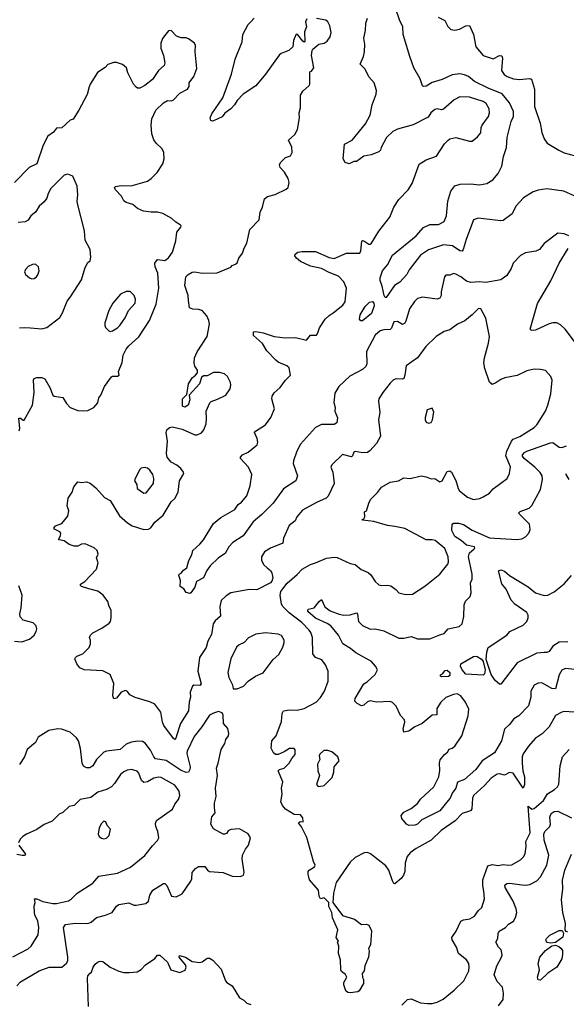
# Model space of a CAD drawing. Extents: x 1921360 to 2014538, y 768294 to 907744.
# Tile 256 of 256: x 1964758 to 1969152, y 851937 to 859853. Entities that reach past the tile are written whole.
import ezdxf

# ---------------------------------------------------------------- set-up
doc = ezdxf.new("R2010")
doc.units = 0

msp = doc.modelspace()

# ---------------------------------------------------------------- linework, layer by layer
at = {"layer": '0CON10XD'}
for points in [[(1969215, 858436), (1969131.2, 858475), (1968995, 858493.5), (1968925, 858483.3), (1968885, 858468.6), (1968809.3, 858420.7), (1968747.5, 858355), (1968717.8, 858292.2), (1968645, 858238.1), (1968625, 858235.5), (1968443.4, 858256.6), (1968406.2, 858245), (1968346.2, 858085), (1968324.3, 858005), (1968315, 857992), (1968295, 857993.5), (1968236.1, 858036.1), (1968165, 858041.6), (1968045, 858002.5), (1967981.3, 857958.7), (1967889.4, 857840.6), (1967869.4, 857805), (1967815, 857743.3), (1967770.6, 857715), (1967705, 857619.2), (1967695, 857620.6), (1967688.2, 857635), (1967671.3, 857711.3), (1967654.7, 857755.3), (1967655, 857777.5), (1967675.8, 857835), (1967715, 857882.5), (1967755, 857960), (1967943.9, 858116.1), (1968005, 858183.3), (1968055, 858205.3), (1968124.7, 858205.3), (1968169.3, 858230.7), (1968188.9, 858275), (1968198.9, 858395), (1968222.8, 858475), (1968255, 858516.5), (1968299.4, 858530.6), (1968382.2, 858532.2), (1968454.6, 858525.4), (1968513.3, 858535), (1968561.4, 858565), (1968605, 858615.8), (1968634, 858676), (1968648.1, 858751.9), (1968670.9, 858825), (1968676.3, 858905), (1968710, 859035), (1968726.5, 859075), (1968728.7, 859115), (1968694.7, 859185), (1968637.1, 859257.1), (1968522.8, 859302.8), (1968415, 859356.8), (1968365, 859395.3), (1968335, 859409.2), (1968295, 859417.2), (1968235, 859410.3), (1968155, 859371.8), (1968073.1, 859346.9), (1968025, 859318.6), (1968005, 859315.8), (1967995, 859321.2), (1967978.6, 859378.6), (1967927.5, 859465), (1967895, 859556.7), (1967839.4, 859735), (1967837.9, 859797.9), (1967815, 859843.3), (1967775.7, 859955)], [(1967065, 859858.8), (1967056.2, 859835), (1967062.5, 859795), (1967047.5, 859755), (1967050.7, 859679.3), (1967045, 859673.3), (1967035, 859681.2), (1966995, 859730), (1966985, 859736.2), (1966977.5, 859732.5), (1966960, 859685), (1966953.3, 859635), (1966922.5, 859605), (1966887.7, 859592.3), (1966858.8, 859581.2), (1966845, 859568.8), (1966733.1, 859415), (1966655, 859320), (1966555.3, 859254.7), (1966507.1, 859202.9), (1966485, 859168.1), (1966455, 859137.5), (1966407.3, 859102.7), (1966385, 859072.9), (1966315, 859040), (1966305, 859037.5), (1966293.6, 859043.6), (1966290, 859065), (1966303.8, 859095), (1966391.1, 859225), (1966459.4, 859415), (1966490, 859535), (1966545.6, 859675), (1966552.9, 859735), (1966595.8, 859815), (1966615, 859835.8), (1966642.5, 859865)], [(1966947.1, 858785), (1966947, 858827), (1966918.8, 858885), (1966970.2, 858929.8), (1966990.7, 858969.3), (1967008, 859065), (1967004.2, 859105), (1967015.6, 859144.4), (1967015, 859246), (1967035, 859277.1), (1967085.9, 859324.1), (1967090, 859335), (1967090, 859435), (1967105, 859440), (1967122.5, 859465), (1967104.2, 859565), (1967108.8, 859605), (1967114.1, 859615.9), (1967162.5, 859655), (1967205.8, 859664.2), (1967229.7, 859680.3), (1967254.3, 859715.7), (1967261.2, 859751.2), (1967252, 859805), (1967234, 859835), (1967218.3, 859848.3), (1967145, 859863.8)], [(1967320.5, 857790.5), (1967245, 857820), (1967185, 857853.7), (1967095, 857870.7), (1967015, 857909.5), (1966984.3, 857935), (1966970, 857955), (1966971.2, 857968.8), (1966995, 857982.9), (1967025, 857988.2), (1967135, 857988.1), (1967245, 857940), (1967285, 857934.1), (1967385, 857976.7), (1967493.1, 857976.9), (1967500.6, 857995), (1967508.6, 858071.4), (1967515, 858078), (1967525, 858075.8), (1967565, 858046.9), (1967575, 858047.1), (1967585, 858056.7), (1967645, 858152), (1967734.2, 858265), (1967766, 858345), (1967805, 858406.7), (1967881.2, 858485), (1967913, 858537), (1967969.5, 858690.5), (1968025, 858726.7), (1968107.5, 858755), (1968172.5, 858855), (1968202.5, 858885), (1968216.1, 858893.9), (1968265, 858906.2), (1968375, 858877.5), (1968395, 858877.5), (1968439.3, 858910.7), (1968465.9, 858944.1), (1968468.8, 858985), (1968476.2, 859005), (1968526.9, 859075), (1968534.5, 859105), (1968533.1, 859135), (1968509.1, 859179.1), (1968483.3, 859195), (1968375, 859229.4), (1968295, 859232.5), (1968250.7, 859209.3), (1968165, 859132.5), (1968148.3, 859128.3), (1968115, 859135.7), (1968095, 859130.8), (1968062, 859105), (1968041.2, 859068.8), (1967922.1, 859007.9), (1967794, 858974), (1967758, 858955), (1967705.8, 858905), (1967664.1, 858825.9), (1967658.8, 858805), (1967645, 858790.8), (1967582.7, 858767.3), (1967525, 858756.9), (1967465, 858713.3), (1967445, 858713.3), (1967406.1, 858693.9), (1967375, 858704.3), (1967358.2, 858735), (1967368.8, 858851.2), (1967432, 858885), (1967537.1, 859015), (1967574.4, 859085), (1967592.1, 859167.9), (1967623.6, 859253.6), (1967626.2, 859285), (1967606.7, 859345), (1967564.3, 859394.3), (1967534, 859455), (1967496, 859495), (1967522.4, 859557.6), (1967530, 859595), (1967532, 859655), (1967525.8, 859705), (1967537.5, 859765), (1967540.8, 859825), (1967552.9, 859865)], [(1968123, 859873), (1968175, 859846.2), (1968198.7, 859798.7), (1968223.3, 859775), (1968255, 859769.2), (1968294.1, 859775.9), (1968345, 859803.3), (1968375, 859807.5), (1968406, 859735), (1968425.7, 859635.7), (1968485, 859565.6), (1968565, 859539.4), (1968615, 859565.7), (1968635, 859563.3), (1968638.5, 859545), (1968631.5, 859445), (1968651.3, 859411.3), (1968675.7, 859395), (1968727.6, 859377.6), (1968775, 859373.1), (1968855, 859380), (1968873.6, 859373.6), (1968896.2, 859295), (1968897, 859155), (1968941.6, 859021.6), (1968955.8, 858945.8), (1968973.8, 858893.8), (1968999.2, 858859.2), (1969093, 858803), (1969135, 858782.4), (1969215, 858760.2)], [(1964755, 856546.7), (1964759.1, 856565), (1964751.7, 856648.3), (1964765, 856648), (1964785, 856633.3), (1964795, 856633.3), (1964860, 856755), (1964875.6, 856854.4), (1964870, 856955), (1964875, 856967.5), (1964895, 856977.5), (1964935, 856976.7), (1964960, 856965), (1965001.2, 856895), (1965025, 856833.3), (1965035, 856826.7), (1965106.1, 856816.1), (1965135, 856766.7), (1965164.4, 856734.4), (1965225, 856710.8), (1965270.5, 856709.5), (1965305, 856712), (1965355, 856736.2), (1965385, 856772.5), (1965395, 856812.5), (1965411.2, 856835), (1965438.8, 856905), (1965495, 856982.5), (1965505, 856987.5), (1965543, 856987), (1965557.5, 856995), (1965553.3, 857025), (1965582.7, 857097.3), (1965590, 857155), (1965614.3, 857205), (1965635, 857232), (1965715.8, 857304.2), (1965802, 857435), (1965854.5, 857565), (1965876.9, 857695), (1965868.2, 857815), (1965846, 857866), (1965845.4, 857894.6), (1965865, 857924.2), (1965925, 857917.8), (1965955, 857938.1), (1965987.3, 857985), (1966014.5, 858075.5), (1966020.8, 858145), (1966053.3, 858185), (1966056.2, 858195), (1966047.5, 858205), (1966014.2, 858224.2), (1965981.2, 858255), (1965908, 858295), (1965865, 858304.6), (1965815, 858304.5), (1965753.8, 858313.8), (1965705, 858335.8), (1965667, 858367), (1965614.1, 858384.1), (1965595, 858397.5), (1965576, 858435), (1965527.5, 858485), (1965520, 858505), (1965527.5, 858512.5), (1965575, 858520), (1965655, 858516), (1965785, 858556), (1965815, 858576), (1965864, 858625), (1965908, 858695), (1965920, 858735), (1965917.5, 858785), (1965904.3, 858815), (1965855, 858861.1), (1965836.8, 858886.8), (1965820.7, 858935), (1965814.6, 859005), (1965821.2, 859055), (1965853.1, 859125), (1965914.2, 859185), (1965945, 859202.9), (1965975, 859200), (1965992.5, 859205), (1966045, 859262.5), (1966107.5, 859295), (1966120, 859315), (1966120, 859345), (1966156.7, 859395), (1966180.7, 859459.3), (1966168.8, 859595), (1966170, 859645), (1966162.5, 859665), (1966115, 859700), (1966095, 859706.2), (1966055, 859706.7), (1966019.3, 859719.3), (1965975, 859766.7), (1965955, 859762.5), (1965932.1, 859737.9), (1965907.3, 859702.7), (1965892.5, 859665), (1965892.5, 859625), (1965913.8, 859565), (1965923.8, 859505), (1965920, 859485), (1965875, 859443.3), (1965826.6, 859373.4), (1965765, 859324), (1965725, 859303.8), (1965705, 859303.8), (1965695, 859310), (1965673.3, 859335), (1965626.7, 859425), (1965616.7, 859465), (1965585, 859493.3), (1965535, 859510), (1965515, 859510), (1965466.4, 859493.6), (1965445, 859470), (1965382.3, 859427.7), (1965324.1, 859335.9), (1965317.7, 859312.3), (1965299.5, 859250.5), (1965233.3, 859125), (1965187.1, 859052.9), (1965165, 859046.2), (1965095.7, 858984.3), (1965055, 858981.2), (1965030.6, 858949.4), (1964983.4, 858916.6), (1964946.4, 858843.6), (1964894.7, 858695.3), (1964835.4, 858664.6), (1964715.7, 858545)], [(1967275.8, 852755.8), (1967351.7, 852651.7), (1967450.7, 852620.7), (1967505, 852577.5), (1967545, 852580), (1967563.6, 852573.6), (1967586.1, 852526.1), (1967577.5, 852415), (1967562.5, 852385), (1967567.5, 852365), (1967561.2, 852315), (1967532.5, 852245), (1967527.5, 852205), (1967510, 852185), (1967513, 852153), (1967522.5, 852135), (1967522.5, 852105), (1967486.1, 852043.9), (1967475, 852036.7), (1967415, 852030), (1967395, 852032.5), (1967380, 852045), (1967363.6, 852093.6), (1967363, 852113), (1967387.5, 852155), (1967376.4, 852176.4), (1967345, 852200), (1967340, 852215), (1967337.5, 852295), (1967320, 852345), (1967322.5, 852405), (1967312.5, 852435), (1967320, 852445), (1967303.3, 852475), (1967316.4, 852536.4), (1967273, 852633), (1967267.5, 852675), (1967243.8, 852723.8), (1967243.3, 852755), (1967205, 852792.5), (1967175, 852783.3), (1967164.3, 852805), (1967160, 852855), (1967086.4, 852936.4), (1967078.3, 852981.7), (1967078, 853005), (1967084, 853015), (1967128, 853042), (1967132.5, 853055), (1967118.8, 853085), (1967067.3, 853277.3), (1967024.2, 853364.2), (1967000, 853395), (1967013.9, 853406.1), (1967036.2, 853403.8), (1967034.2, 853435), (1967015, 853459.2), (1966965, 853462.9), (1966895, 853506.7), (1966870, 853535), (1966856, 853565), (1966868, 853625), (1966863.1, 853675), (1966874.2, 853724.2), (1966836.2, 853813.8), (1966846.1, 853823.9), (1966883.6, 853836.4), (1966923.3, 853875), (1966945, 853912.5), (1966973.8, 853945), (1966972.3, 853982.3), (1966963.8, 853993.8), (1966927.3, 853992.7), (1966884.3, 853965.7), (1966835, 853945.8), (1966815, 853943.8), (1966797.5, 853957.5), (1966780, 853995), (1966785.8, 854055), (1966820, 854095), (1966861.7, 854211.7), (1966867.5, 854275), (1966880, 854295), (1966925, 854303.1), (1966987.8, 854302.2), (1967045, 854315.6), (1967141.2, 854365), (1967176.8, 854403.2), (1967208, 854455), (1967236.7, 854535), (1967237.1, 854615), (1967217.1, 854665), (1967186, 854705), (1967135, 854724.2), (1967115.7, 854755), (1967110.6, 854885), (1967097.5, 854925), (1967085, 854945.6), (1967025, 855006), (1966923.8, 855083.8), (1966874.5, 855135), (1966863.5, 855155), (1966851.1, 855225), (1966856.5, 855255), (1966872, 855278), (1966908.7, 855321.3), (1966988.9, 855391.1), (1967027.5, 855435), (1967095, 855471.9), (1967136.1, 855486.1), (1967225.7, 855524.3), (1967285, 855532), (1967308.8, 855528.8), (1967415, 855480), (1967455, 855474), (1967501.9, 855431.9), (1967558.6, 855408.6), (1967579.8, 855389.8), (1967616.2, 855335), (1967645, 855310), (1967665, 855304.2), (1967715, 855307.5), (1967740.3, 855300.3), (1967781.7, 855271.7), (1967805, 855243.8), (1967858.3, 855231.7), (1967915, 855234), (1968015, 855299.2), (1968135, 855395.7), (1968199.5, 855475), (1968205.3, 855494.7), (1968201.6, 855535), (1968175, 855601.4), (1968097.5, 855665), (1968075, 855671.2), (1968025, 855671.2), (1967855, 855761.2), (1967775, 855776.9), (1967715, 855785.5), (1967605, 855818.9), (1967515, 855830), (1967510, 855835), (1967525, 855840), (1967532.5, 855855), (1967530, 855895), (1967547, 855903), (1967566.2, 855975), (1967581.2, 855998.8), (1967635, 856052.5), (1967667.5, 856095), (1967735, 856133.8), (1967804.1, 856145.9), (1967845, 856168.8), (1967895.9, 856164.1), (1967985, 856186.7), (1968025, 856178.6), (1968065, 856162), (1968095, 856164), (1968135, 856136), (1968155, 856146.7), (1968195, 856220), (1968215, 856225.7), (1968228, 856215), (1968265, 856148), (1968282.1, 856085), (1968294.5, 856065), (1968358.8, 856015), (1968405.7, 855995.7), (1968456.8, 856003.2), (1968485, 856015.8), (1968535, 856047.5), (1968565, 856081.4), (1968626.7, 856126.7), (1968675.7, 856164.3), (1968696, 856205), (1968702.3, 856257.7), (1968665.5, 856345.5), (1968674.6, 856385), (1968711.6, 856465), (1968725, 856480), (1968777.4, 856502.6), (1968895, 856574.4), (1968915, 856596), (1968984.6, 856705.4), (1969003.3, 856755), (1969028.6, 856845), (1969038, 856955), (1969028.8, 856985), (1968985, 857031.2), (1968945, 857041.2), (1968895, 857042), (1968835, 857030), (1968757, 856993), (1968656.8, 856973.2), (1968625, 856960.8), (1968585, 856932), (1968555, 856918.8), (1968535, 856937.5), (1968497.6, 857047.6), (1968489.5, 857095), (1968494.3, 857134.3), (1968527.9, 857252.1), (1968533.9, 857306.1), (1968505, 857452.5), (1968465, 857528.8), (1968445, 857531.2), (1968395, 857480), (1968337, 857433), (1968276.3, 857403.7), (1968215, 857360.6), (1968171.2, 857345), (1968105, 857305.7), (1968023.8, 857226.2), (1967955, 857134.2), (1967865, 857068.8), (1967854.6, 856995.4), (1967845, 856968.8), (1967835, 856962), (1967784.5, 856965.5), (1967763.7, 856956.3), (1967735, 856930), (1967676, 856855), (1967646, 856805), (1967642.5, 856785), (1967654.2, 856695.8), (1967643.2, 856636.8), (1967659.2, 856505), (1967627.1, 856445), (1967573.8, 856386.2), (1967555, 856374.4), (1967515, 856370.6), (1967455, 856380), (1967443.8, 856375), (1967434, 856346), (1967425, 856338.8), (1967352.3, 856357.7), (1967267.5, 856275), (1967260, 856255), (1967275.9, 856215.9), (1967286, 856125), (1967237.3, 856022.7), (1967222.7, 856007.3), (1967145, 855972), (1967031.4, 855908.6), (1966986, 855855), (1966972, 855825), (1966924.5, 855785.5), (1966879.2, 855685), (1966872.5, 855645), (1966773.3, 855605), (1966726.7, 855575), (1966702, 855535), (1966701.2, 855505), (1966720.7, 855470.7), (1966748, 855445), (1966774, 855425), (1966785.8, 855405), (1966793.3, 855365), (1966785, 855337.5), (1966773.8, 855325), (1966665, 855270), (1966605, 855272), (1966455, 855244.3), (1966418, 855222), (1966377.8, 855182.2), (1966368.2, 855135), (1966373.1, 855056.9), (1966329.3, 855020.7), (1966313.7, 854996.3), (1966298.9, 854911.1), (1966270, 854855), (1966257.1, 854805), (1966204.3, 854725), (1966190, 854615), (1966217.6, 854512.4), (1966205, 854500), (1966157, 854503), (1966147.5, 854495), (1966128, 854445), (1966130, 854405), (1966120.6, 854365), (1966115.7, 854295), (1966050.6, 854195), (1966037.9, 854155), (1966014.3, 854075.7), (1966005, 854066.2), (1965995, 854072.5), (1965917.2, 854177.2), (1965905.6, 854205), (1965891.9, 854285), (1965845, 854348.8), (1965805, 854367.5), (1965685, 854402), (1965644.2, 854424.2), (1965625, 854452.5), (1965608.3, 854458.3), (1965575, 854447.5), (1965535, 854396.7), (1965515, 854393.3), (1965508, 854418), (1965515.7, 854515), (1965485, 854587.5), (1965425, 854618.8), (1965275, 854626.2), (1965242.3, 854642.3), (1965217.5, 854675), (1965202.5, 854715), (1965207.5, 854725), (1965217.5, 854735), (1965265, 854753.3), (1965316, 854805), (1965326.1, 854836.1), (1965326, 854865), (1965318.8, 854885), (1965325.9, 854904.1), (1965346.9, 854923.1), (1965418.6, 854961.4), (1965477.9, 855002.1), (1965488.8, 855015), (1965492, 855045), (1965493.3, 855105), (1965476.7, 855135), (1965466.2, 855175), (1965428.8, 855225), (1965385, 855258), (1965315, 855276), (1965256.1, 855296.1), (1965246.7, 855305), (1965246.7, 855315), (1965282.7, 855337.3), (1965374.2, 855435.8), (1965388.1, 855485), (1965376, 855525), (1965387.5, 855555), (1965380, 855585), (1965357, 855607), (1965285, 855639.2), (1965255, 855635.8), (1965225, 855619.2), (1965195, 855620), (1965154.4, 855634.4), (1965115, 855662.5), (1965075, 855670), (1965070, 855675), (1965087, 855703), (1965087.5, 855725), (1965080, 855735), (1965037, 855757), (1965033.3, 855765), (1965045, 855782.5), (1965096.4, 855803.6), (1965145, 855860), (1965152.5, 855905), (1965140, 855945), (1965147.5, 856005), (1965180, 856055), (1965193.9, 856096.1), (1965225, 856136.7), (1965255, 856132.5), (1965295, 856136.7), (1965325, 856126), (1965369.7, 856089.7), (1965440.9, 856010.9), (1965486.2, 855986.2), (1965560.5, 855865), (1965625, 855806.9), (1965663.3, 855783.3), (1965755, 855753.5), (1965793.6, 855756.4), (1965812.8, 855767.2), (1965845, 855813.8), (1965911.5, 855868.5), (1965975, 855976.2), (1966006.1, 856003.9), (1966031.2, 856055), (1966042, 856145), (1966076.7, 856205), (1966076.1, 856216.1), (1966053.3, 856245), (1966021.1, 856271.1), (1965975, 856295.6), (1965942.7, 856335), (1965938.5, 856365), (1965946.5, 856465), (1965936.2, 856535), (1965940, 856555), (1965963.3, 856575), (1965985, 856580.8), (1966065, 856561.2), (1966165, 856516), (1966185, 856516.2), (1966218.8, 856531.2), (1966238.8, 856555), (1966258, 856605), (1966260.5, 856649.5), (1966255.8, 856705), (1966286.9, 856773.1), (1966297.1, 856782.9), (1966349.1, 856800.9), (1966415.7, 856834.3), (1966450, 856885), (1966456.2, 856915), (1966453.3, 856935), (1966427.5, 856985), (1966405, 857006.7), (1966365, 857016.2), (1966315, 857016.2), (1966265, 856990), (1966235, 856990), (1966220, 856975), (1966203.8, 856925), (1966120, 856835), (1966126.4, 856796.4), (1966112.5, 856755), (1966085, 856737.5), (1966067.5, 856745), (1966067.5, 856805), (1966101.7, 856838.3), (1966113.8, 856925), (1966145, 856973.3), (1966172.5, 856995), (1966186.7, 857015), (1966187.5, 857035), (1966166, 857066), (1966160, 857095), (1966164, 857135), (1966185, 857183.3), (1966265.4, 857304.6), (1966283.6, 857405), (1966278.9, 857435), (1966262.4, 857472.4), (1966225.6, 857515.6), (1966195, 857524.2), (1966150, 857525), (1966123.3, 857535), (1966114.2, 857594.2), (1966111.2, 857635), (1966085.7, 857715), (1966092.9, 857785), (1966111.2, 857805), (1966145, 857824), (1966165, 857826.9), (1966225, 857814.4), (1966345, 857818), (1966456.1, 857863.9), (1966465, 857877.5), (1966493.3, 857886.7), (1966505, 857897.5), (1966520, 857935), (1966550, 857975), (1966562.7, 858017.3), (1966583.8, 858055), (1966608, 858165), (1966682, 858245), (1966692, 858305), (1966710.6, 858345), (1966725, 858412.5), (1966749.3, 858430.7), (1966811.7, 858448.3), (1966899.7, 858490.3), (1966917.5, 858505), (1966923.2, 858543.2), (1966916.5, 858575), (1966887.6, 858627.6), (1966850.8, 858665), (1966847.1, 858685), (1966855.8, 858705), (1966895.7, 858744.3), (1966935, 858758), (1966947.1, 858785)], [(1964756.7, 857375), (1964795, 857379.4), (1964845.6, 857374.4), (1964935, 857367.1), (1964975, 857377.1), (1965080.2, 857459.8), (1965102.5, 857495), (1965138.8, 857591.2), (1965167.5, 857625), (1965255, 857762), (1965285, 857860), (1965305, 857900), (1965323.3, 857915), (1965330, 857945), (1965325.7, 858005.7), (1965285, 858080), (1965279.4, 858155), (1965222.5, 858375), (1965219.2, 858395), (1965225.5, 858445), (1965219.6, 858515), (1965185.4, 858595.4), (1965145, 858612), (1965115, 858603.8), (1965009.2, 858495), (1964987.1, 858455), (1964975, 858418.8), (1964955, 858388), (1964915, 858354.4), (1964885.3, 858304.7), (1964848.5, 858275), (1964825, 858241.4), (1964802, 858228), (1964745, 858221.5)], [(1969172.5, 858115), (1969135, 858132.5), (1969085, 858137.5), (1968975, 858053.8), (1968935.5, 858004.5), (1968907.9, 857992.1), (1968825, 857979.2), (1968785, 857956.2), (1968726.2, 857895), (1968708.3, 857851.7), (1968673.8, 857795), (1968625, 857761.9), (1968505, 857740), (1968455.4, 857745.4), (1968385, 857738.8), (1968350.9, 857750.9), (1968305, 857786.9), (1968265, 857807.5), (1968245, 857811.2), (1968215, 857800), (1968185, 857800), (1968173.9, 857786.1), (1968145.6, 857665), (1968145.6, 857634.4), (1968135, 857613.3), (1968115, 857606), (1967995, 857620.8), (1967955, 857610.8), (1967931.7, 857588.3), (1967892.1, 857527.9), (1967862.1, 857427.9), (1967855, 857413.3), (1967835, 857403.3), (1967795, 857426.2), (1967766.4, 857423.6), (1967746.3, 857373.7), (1967735, 857362), (1967685, 857360), (1967655, 857351.5), (1967615, 857317.8), (1967545.4, 857185), (1967547.5, 857085), (1967541.5, 857065), (1967515, 857040.9), (1967411.8, 856988.2), (1967323.4, 856905), (1967290.5, 856849.5), (1967283.4, 856775), (1967293.6, 856735), (1967291.9, 856705), (1967313.2, 856653.2), (1967307.4, 856612.6), (1967285, 856597.9), (1967185, 856599.6), (1967135, 856575.4), (1967015, 856441.4), (1966985.3, 856385), (1966958.2, 856305), (1966957.5, 856285), (1966991.1, 856185), (1966977.1, 856145), (1966879.1, 856080.9), (1966794.8, 855965.2), (1966704.5, 855875.5), (1966633.6, 855816.4), (1966555, 855703.1), (1966471.7, 855648.3), (1966439.1, 855615), (1966409.2, 855560.8), (1966355, 855525.7), (1966289.1, 855460.9), (1966262.5, 855425), (1966235, 855366.7), (1966178.8, 855335), (1966165, 855290), (1966135, 855244.2), (1966125, 855239.2), (1966095, 855248.8), (1966076.4, 855276.4), (1966046.7, 855295), (1966050, 855345), (1966037.5, 855385), (1966040, 855395), (1966056.4, 855403.6), (1966075, 855427.5), (1966102.5, 855445), (1966118.8, 855505), (1966140.5, 855550.5), (1966150.8, 855585), (1966206, 855635), (1966235, 855670.8), (1966315, 855801.2), (1966375, 855850.8), (1966487.1, 855915), (1966514.4, 855955), (1966541.4, 855975), (1966584.4, 856025), (1966610, 856105), (1966624.3, 856195), (1966596.3, 856256.3), (1966532, 856325), (1966532, 856335), (1966548, 856355), (1966595, 856376.7), (1966666.2, 856435), (1966671.2, 856455), (1966666, 856485), (1966646.7, 856535), (1966653.3, 856545), (1966734, 856595), (1966776, 856655), (1966805.8, 856725), (1966786, 856805), (1966788.8, 856825), (1966805, 856853.3), (1966852, 856895), (1966896.1, 856953.9), (1966935.8, 856994.2), (1966923.3, 857055), (1966905, 857070), (1966835, 857098.9), (1966816.7, 857115), (1966745, 857189.4), (1966710.5, 857250.5), (1966638, 857315), (1966636.7, 857343.3), (1966655, 857345.8), (1966715.9, 857334.1), (1966805, 857306.9), (1966895, 857294.5), (1966975, 857298.6), (1967063.3, 857276.7), (1967095, 857316.7), (1967143.6, 857316.4), (1967155.8, 857334.2), (1967168, 857375), (1967212.5, 857445), (1967245, 857475.8), (1967278.8, 857495), (1967355, 857557.5), (1967373.1, 857585), (1967384.4, 857695), (1967363.3, 857745), (1967320.5, 857790.5)], [(1969218, 857265), (1969141.9, 857365), (1969105, 857400.6), (1969076.3, 857416.3), (1969045, 857416.5), (1969015, 857408.2), (1968905, 857357.5), (1968872.9, 857352.9), (1968862.9, 857365), (1968919.3, 857570.7), (1969027.6, 857752.4), (1969094.4, 857895), (1969167.7, 858012.3)], [(1964855, 857770), (1964875, 857773.3), (1964893.9, 857786.1), (1964905, 857802.5), (1964913.3, 857835), (1964910, 857865), (1964885, 857886.7), (1964860, 857885), (1964825, 857867.5), (1964804.6, 857845.4), (1964796, 857825), (1964804.3, 857804.3), (1964837.7, 857777.7), (1964855, 857770)], [(1965485, 857347.1), (1965505, 857350.5), (1965545, 857375.4), (1965563.8, 857395), (1965605.4, 857455), (1965631.9, 857515), (1965685.8, 857575), (1965689.2, 857605), (1965679.2, 857635), (1965645, 857667.5), (1965615, 857668), (1965568.8, 857645), (1965505.7, 857574.3), (1965474, 857515), (1965442.5, 857415), (1965442.5, 857395), (1965449.1, 857379.1), (1965475, 857352.5), (1965485, 857347.1)], [(1967515, 857430.8), (1967501.4, 857431.4), (1967489.2, 857445), (1967495, 857480), (1967535, 857547.5), (1967569.1, 857580.9), (1967595, 857587.1), (1967605, 857573.3), (1967606.5, 857553.5), (1967585, 857491.2), (1967515, 857430.8)], [(1968045, 856610), (1968065, 856613.3), (1968076.7, 856635), (1968087, 856697), (1968075, 856730), (1968033.6, 856716.4), (1968016.7, 856655), (1968016.7, 856635), (1968025, 856617.5), (1968045, 856610)], [(1969220.6, 854629.4), (1969145, 854635.6), (1969117, 854623), (1969095.4, 854585), (1969065, 854474.3), (1969035, 854476.5), (1968955, 854521.4), (1968925, 854519.4), (1968895, 854501.4), (1968865.7, 854455), (1968865.8, 854405), (1968846.9, 854335), (1968771.2, 854255), (1968729.3, 854230.7), (1968695, 854186.7), (1968655, 854148.8), (1968631.1, 854055), (1968575, 853958.8), (1968475.6, 853895), (1968425, 853823.6), (1968335, 853743.3), (1968277.1, 853722.9), (1968264.5, 853675), (1968235.6, 853635), (1968218.6, 853595), (1968188.3, 853558.3), (1968135, 853492.2), (1967991.1, 853418.9), (1967955, 853385.8), (1967935, 853376.9), (1967885, 853373.8), (1967867.5, 853385), (1967830.3, 853430.3), (1967824.2, 853455), (1967845, 853482.5), (1967905, 853512), (1967955, 853552), (1967980, 853585), (1968086.5, 853685), (1968127.2, 853765), (1968135.3, 853815.3), (1968132.3, 853875), (1968137.3, 853902.7), (1968172.5, 853945), (1968197.5, 853965), (1968211.4, 853988.6), (1968235, 853996.5), (1968256.7, 854013.3), (1968311.2, 854095), (1968363.1, 854255), (1968368.3, 854308.3), (1968342.5, 854365), (1968305, 854415.6), (1968275, 854433.3), (1968245, 854426.5), (1968185, 854404.5), (1968143.4, 854366.6), (1968111.5, 854315), (1968111.2, 854265), (1968075, 854262.5), (1967992.5, 854195), (1967935, 854168.1), (1967885, 854133.1), (1967845, 854123.3), (1967841.4, 854155), (1967853.3, 854205), (1967850.8, 854225), (1967818.3, 854258.3), (1967785, 854333.8), (1967755, 854364.4), (1967735, 854370.9), (1967625, 854365.6), (1967575, 854375.5), (1967555, 854367.9), (1967525, 854342.7), (1967505, 854337.4), (1967470, 854355), (1967452.5, 854375), (1967454.3, 854395), (1967525, 854514), (1967550.3, 854529.7), (1967615, 854588.8), (1967634, 854625), (1967619.2, 854655), (1967585, 854693.1), (1967461.4, 854761.4), (1967416.9, 854796.9), (1967355, 854835.6), (1967321.5, 854905), (1967258.3, 854978.3), (1967228.7, 854998.7), (1967135, 855040), (1967074.4, 855095), (1967076.2, 855113.8), (1967126.4, 855123.6), (1967165, 855176.2), (1967185, 855192.5), (1967211.1, 855131.1), (1967255, 855099.4), (1967325, 855072.9), (1967364.5, 855065.5), (1967415, 855068.9), (1967465, 855083.3), (1967472.5, 855072.5), (1967482.9, 855015), (1967515, 854982.5), (1967575, 854954), (1967615, 854956), (1967685, 854940), (1967805, 854879.2), (1967845, 854879.2), (1967905, 854894), (1967955, 854876), (1968055, 854876.2), (1968136.1, 854906.1), (1968171.3, 854918.7), (1968203.7, 854956.3), (1968290, 854975), (1968315.8, 854995), (1968328.9, 855055), (1968330.3, 855149.7), (1968340.8, 855179.2), (1968380, 855215), (1968387.5, 855245), (1968381.4, 855325), (1968394.5, 855355.5), (1968396.5, 855395), (1968364.7, 855535), (1968373.7, 855566.3), (1968407.8, 855595), (1968415.6, 855605), (1968414, 855614), (1968348.5, 855628.5), (1968306.5, 855666.5), (1968255, 855698), (1968233, 855745), (1968235, 855798), (1968245.6, 855804.4), (1968285, 855805.6), (1968325, 855795.6), (1968395, 855750), (1968535, 855686.7), (1968754, 855674), (1968795, 855678.9), (1968824.2, 855695), (1968850.8, 855725), (1968862.5, 855755), (1968855, 855796.2), (1968768.8, 855885), (1968781.1, 855898.9), (1968853.6, 855926.4), (1968875, 855948), (1968943.7, 856076.3), (1968960.4, 856155), (1968958, 856185), (1968942.7, 856212.7), (1968900.4, 856255), (1968813.1, 856325), (1968799.6, 856345), (1968799.6, 856355), (1968815, 856374.5), (1968834.8, 856385.2), (1969025, 856452.2), (1969045, 856454.3), (1969095, 856415.8), (1969115, 856413.1), (1969152.8, 856427.2)], [(1965755, 856045.8), (1965775, 856050), (1965834.6, 856125), (1965837.3, 856165), (1965829.4, 856195), (1965805, 856232), (1965785, 856246), (1965758.3, 856251.7), (1965735, 856246.2), (1965725, 856236.7), (1965685.5, 856164.5), (1965681.9, 856145), (1965700, 856115), (1965701.2, 856085), (1965755, 856045.8)], [(1969175, 856156.7), (1969151.2, 856195), (1969153.3, 856205)], [(1969165, 854850.4), (1969095, 854847.3), (1969043.9, 854816.1), (1969015, 854772), (1968995, 854764), (1968974.3, 854765.7), (1968915, 854760.6), (1968757.6, 854682.4), (1968625, 854510), (1968615, 854511.2), (1968579.2, 854539.2), (1968548.8, 854588.8), (1968508, 854708), (1968512.4, 854767.6), (1968525.3, 854804.7), (1968674, 854905), (1968698.8, 854935), (1968805.6, 854985), (1968835.6, 855015), (1968844.5, 855045), (1968844.5, 855065), (1968835, 855086.9), (1968739.4, 855155), (1968708.1, 855185), (1968669.2, 855275), (1968635, 855316.2), (1968607, 855423), (1968625, 855429.2), (1968655, 855418.2), (1968695, 855384.4), (1968845, 855294.4), (1968905, 855245.6), (1968975, 855224.4), (1969002.5, 855225), (1969055, 855252.9), (1969135, 855317.1), (1969192.9, 855385)], [(1964715, 854857.5), (1964775, 854851.9), (1964837.6, 854872.4), (1964873.3, 854905), (1964891.2, 854935), (1964895.9, 854955.9), (1964889.7, 854979.7), (1964866.7, 855005), (1964786.1, 855026.1), (1964762.3, 855052.3), (1964760, 855075), (1964770.8, 855125), (1964778, 855225), (1964751.7, 855301.7)], [(1966505, 854473.3), (1966555.8, 854494.2), (1966595, 854533.8), (1966653.3, 854575), (1966715, 854602), (1966795, 854710), (1966840.3, 854749.7), (1966872.6, 854807.4), (1966884.2, 854845), (1966883.8, 854865), (1966861.7, 854901.7), (1966835, 854912), (1966733.9, 854923.9), (1966655, 854912.9), (1966597.8, 854882.2), (1966563.7, 854846.3), (1966523.5, 854826.5), (1966501.9, 854808.1), (1966454.5, 854715.5), (1966430.6, 854605), (1966439.2, 854565), (1966468.8, 854505), (1966473.9, 854473.9), (1966505, 854473.3)], [(1968485, 854583.8), (1968345, 854591.6), (1968315, 854625.7), (1968302.3, 854655), (1968304.3, 854675), (1968405, 854733.6), (1968425, 854736.5), (1968435, 854731.9), (1968470.3, 854710.3), (1968482.9, 854692.9), (1968499.4, 854625), (1968495.7, 854594.3), (1968485, 854583.8)], [(1968150.7, 854570.7), (1968140, 854575), (1968140, 854585), (1968156.4, 854593.6), (1968179.5, 854620.5), (1968195, 854624.2), (1968215.4, 854605), (1968215, 854580), (1968205, 854571.2), (1968150.7, 854570.7)], [(1964734.7, 852085.3), (1964765, 852116.9), (1964915, 852206.4), (1964995, 852235.6), (1965096, 852234), (1965135, 852266.7), (1965144, 852285), (1965144.1, 852315.9), (1965110.8, 852555), (1965125, 852578.6), (1965205, 852587.8), (1965305, 852585.7), (1965331.7, 852598.3), (1965375, 852634), (1965447.3, 852652.7), (1965502.5, 852675), (1965536.2, 852725), (1965555, 852740), (1965635, 852752), (1965675, 852734.2), (1965695, 852734.2), (1965772.3, 852747.7), (1965793.9, 852766.1), (1965804.2, 852815), (1965828.8, 852855), (1965915, 852907.5), (1965925, 852906.7), (1965940.5, 852890.5), (1965977.5, 852805), (1966015, 852800.8), (1966065, 852824), (1966134.2, 852925.8), (1966142, 852945), (1966145, 852996.7), (1966170.3, 853029.7), (1966195, 853043.8), (1966245, 853043.3), (1966268, 853015), (1966285, 853004.4), (1966395, 852995.8), (1966467, 852967), (1966533, 852963), (1966557.5, 852975), (1966562.5, 852995), (1966546.7, 853105), (1966550, 853135), (1966572.5, 853185), (1966596.7, 853215), (1966612.5, 853275), (1966595, 853306.7), (1966525, 853346.7), (1966455, 853342.5), (1966435, 853332.5), (1966420, 853310), (1966405, 853303.8), (1966395, 853303.8), (1966315, 853346.7), (1966294.3, 853385), (1966302.5, 853445), (1966328.8, 853475), (1966324.1, 853515.9), (1966324.2, 853555), (1966336.1, 853606.1), (1966332, 853675), (1966347.3, 853777.3), (1966338.8, 853835), (1966353.8, 853875), (1966378.8, 853985), (1966405.8, 854034.2), (1966413.8, 854065), (1966436, 854095), (1966439.2, 854115), (1966432.5, 854155), (1966395.7, 854195), (1966395, 854260), (1966385, 854280), (1966355, 854290.8), (1966315, 854277.8), (1966285, 854260), (1966223.2, 854166.8), (1966161.5, 854088.5), (1966103, 853973), (1966102.3, 853952.3), (1966128.5, 853845), (1966126.6, 853823.4), (1966115, 853803.5), (1966095, 853800.7), (1966055, 853815.7), (1965935, 853897.7), (1965849.5, 853909.5), (1965835.7, 853925), (1965810.7, 853979.3), (1965765.4, 854035.4), (1965745, 854049.4), (1965705, 854053.3), (1965655.5, 854044.5), (1965615, 854027.1), (1965564.6, 853985.4), (1965455, 853971.1), (1965435, 853963.1), (1965375, 853904.2), (1965345, 853854.2), (1965322.1, 853837.9), (1965295, 853836.9), (1965271.5, 853851.5), (1965260.4, 853875), (1965245.6, 853994.4), (1965229.5, 854055), (1965215, 854080), (1965165, 854124), (1965095, 854149.2), (1965065, 854150.8), (1964992.4, 854137.6), (1964906.8, 854083.2), (1964885, 854041.2), (1964818.8, 853985), (1964797.5, 853925), (1964756.1, 853863.9)], [(1969215, 854286.7), (1969135, 854290), (1969115, 854286), (1969065, 854258), (1969013.4, 854166.6), (1968958.6, 854111.4), (1968903.1, 854075), (1968848, 854012), (1968805, 853950), (1968798.1, 853925), (1968797.1, 853875), (1968801.5, 853815), (1968816.5, 853765), (1968817.1, 853705), (1968806.4, 853673.6), (1968725, 853795.5), (1968695, 853799.1), (1968655, 853778.9), (1968615, 853790.4), (1968595, 853786.9), (1968547.5, 853755), (1968495.6, 853695), (1968405.5, 853615), (1968397.7, 853595), (1968391.7, 853508.3), (1968385.7, 853495), (1968375, 853488.6), (1968315, 853471.8), (1968258.7, 853411.3), (1968145.3, 853334.7), (1968066.9, 853255), (1967945, 853190.5), (1967895.7, 853155), (1967871.9, 853125), (1967855.5, 853075), (1967853.1, 853005), (1967842.9, 852975), (1967825, 852949.2), (1967775, 852904), (1967765, 852908.8), (1967755, 852928), (1967725, 853016), (1967701.1, 853051.1), (1967577.6, 853147.6), (1967555, 853155.8), (1967525.9, 853154.1), (1967455, 853118), (1967415, 853078.1), (1967301.9, 852915), (1967279.9, 852830.1), (1967275.8, 852755.8)], [(1967157, 853687), (1967195, 853693.3), (1967205, 853696.7), (1967268.8, 853761.2), (1967283.8, 853805), (1967286.7, 853845), (1967326.2, 853895), (1967315.9, 853925.9), (1967267, 853967), (1967235, 853978), (1967204.1, 853975.9), (1967171.7, 853948.3), (1967166.7, 853935), (1967171.2, 853905), (1967152.7, 853867.3), (1967154.3, 853815), (1967169.2, 853775), (1967143.9, 853703.9), (1967157, 853687)], [(1967829.1, 851930.9), (1967875, 851975.7), (1967905, 851980), (1967979.3, 851949.3), (1968035, 851942.7), (1968075, 851943.8), (1968115, 851953.3), (1968161.4, 851978.6), (1968250.2, 852049.8), (1968328.8, 852125), (1968368.1, 852205), (1968372.2, 852235), (1968368.1, 852265), (1968350.8, 852295), (1968285.6, 852345.6), (1968270, 852395), (1968234.4, 852455), (1968230.6, 852475), (1968266.5, 852523.5), (1968304.3, 852605), (1968325, 852614.5), (1968376.5, 852623.5), (1968415, 852646.2), (1968445, 852691.2), (1968474, 852716), (1968494.4, 852785), (1968490, 852845), (1968481.6, 852891.6), (1968481.9, 852938.1), (1968520.9, 853049.1), (1968555, 853060.8), (1968605, 853051.8), (1968645, 853061.2), (1968685, 853054.5), (1968715, 853058.1), (1968785, 853099.2), (1968810.8, 853125), (1968821.1, 853148.9), (1968828.9, 853205), (1968826.7, 853245), (1968861.6, 853315), (1968845, 853530), (1968875, 853506.2), (1968895, 853510.8), (1968968.1, 853575), (1969000.9, 853629.1), (1969057.6, 853662.4), (1969082, 853685), (1969093.2, 853706.8), (1969102.9, 853855), (1969121.4, 853925), (1969174.6, 853985.4)], [(1964702.3, 852317.7), (1964825, 852383.1), (1964849.4, 852405), (1964905.7, 852495), (1964913.1, 852555), (1964904.3, 852605), (1964879.2, 852655), (1964876, 852675), (1964873.3, 852725), (1964883.3, 852755), (1964877.5, 852785), (1964895, 852785.8), (1964943.7, 852763.7), (1965025, 852746.7), (1965055, 852746.4), (1965150.9, 852769.1), (1965175, 852784.3), (1965218.8, 852831.2), (1965345, 852910), (1965395, 852967.1), (1965545, 852991.2), (1965650, 853040), (1965765, 853132.5), (1965825, 853212), (1965865, 853253.3), (1965876, 853275), (1965868, 853325), (1965852, 853365), (1965850.5, 853389.5), (1965858.8, 853415), (1965985.5, 853504.5), (1966005.8, 853545), (1966035.5, 853584.5), (1966045.6, 853615), (1966039.8, 853649.8), (1966005, 853698.6), (1965895, 853758.9), (1965875, 853762.1), (1965836.2, 853755), (1965785, 853726), (1965755, 853720.4), (1965737, 853737), (1965716, 853796), (1965702.2, 853812.2), (1965655.5, 853824.5), (1965621.7, 853818.3), (1965595, 853806.9), (1965567.1, 853785), (1965519.1, 853710.9), (1965495, 853685.6), (1965455, 853663.5), (1965385, 853641.9), (1965329.6, 853600.4), (1965245, 853582), (1965195, 853536), (1965155, 853526.2), (1965105, 853480), (1965075, 853464), (1965019.7, 853410.3), (1964955, 853382.9), (1964895, 853342), (1964813.3, 853305), (1964783.2, 853286.8), (1964762, 853265), (1964748, 853235)], [(1968606.7, 851925), (1968643.8, 851975), (1968646.2, 852025), (1968640, 852075), (1968595, 852120), (1968573.2, 852173.2), (1968594.5, 852245), (1968632.2, 852315), (1968636.9, 852335), (1968628, 852375), (1968607.1, 852395), (1968586, 852435), (1968601.2, 852465), (1968603.8, 852505), (1968612, 852525), (1968664.6, 852555.4), (1968688.7, 852581.3), (1968728.6, 852605), (1968745, 852633.3), (1968755.4, 852675), (1968750, 852705), (1968725.8, 852765.8), (1968661.9, 852875), (1968659.2, 852895), (1968673.1, 852906.9), (1968695, 852910.8), (1968796, 852896), (1968826.3, 852893.7), (1968860.2, 852899.8), (1968915, 852928.6), (1968945, 852962.5), (1968994.4, 853055), (1969011.2, 853135), (1968974.8, 853255), (1968971.8, 853305), (1968980, 853325), (1969019.2, 853365), (1969023.9, 853385), (1969018.5, 853441.5), (1969029.9, 853470.1), (1969055, 853486.9), (1969085, 853489.1), (1969195, 853435.5)], [(1965435, 853266.2), (1965455, 853272.5), (1965478, 853295), (1965488.8, 853345), (1965462.5, 853375), (1965450, 853405), (1965435, 853410), (1965415, 853390), (1965396.7, 853355), (1965388.8, 853305), (1965397.5, 853285), (1965415, 853271.2), (1965435, 853266.2)], [(1964750, 853215), (1964803.8, 853145), (1964795.7, 853134.3), (1964778.3, 853131.7), (1964735, 853140)], [(1969165, 852515.8), (1969151.7, 852521.7), (1969142.5, 852535), (1969145.6, 852585), (1969123.9, 852675), (1969114.7, 852775.3), (1969125.5, 852865.5), (1969122.5, 852935), (1969140.6, 853015), (1969194.5, 853145)], [(1969025, 852427.5), (1968995, 852434.2), (1968988.6, 852455), (1968993.6, 852466.4), (1969018.9, 852491.1), (1969095, 852528.8), (1969119.2, 852529.2), (1969128.3, 852508.3), (1969123.4, 852476.6), (1969065, 852433.3), (1969025, 852427.5)], [(1968945, 852130), (1968925, 852132.5), (1968920, 852155), (1968936.7, 852215), (1968926.7, 852265), (1968938.8, 852315), (1968985, 852370), (1969035, 852406.7), (1969065, 852412), (1969091.2, 852401.2), (1969108.9, 852388.9), (1969120.3, 852370.3), (1969122.7, 852337.3), (1969115, 852301.2), (1969075, 852234), (1969003.6, 852186.4), (1968945, 852130)], [(1965312.1, 851917.9), (1965302.5, 852145), (1965305.6, 852165), (1965325, 852186), (1965336, 852195), (1965348.6, 852235), (1965365, 852260), (1965383.4, 852276.6), (1965405, 852284), (1965425, 852280), (1965485, 852236), (1965555, 852203.8), (1965595, 852192), (1965638.8, 852191.2), (1965701.2, 852198.8), (1965734.2, 852215.8), (1965768.8, 852255), (1965843.9, 852306.1), (1965865, 852332.5), (1965885, 852332.5), (1965946.7, 852275), (1965974.1, 852214.1), (1966045, 852191.2), (1966089.3, 852210.7), (1966097.5, 852235), (1966090.8, 852255), (1966040, 852315), (1966041.7, 852328.3), (1966090, 852315), (1966145, 852281.9), (1966205, 852273.8), (1966225, 852278.8), (1966265, 852307.5), (1966285, 852306.7), (1966311.7, 852291.7), (1966378.6, 852218.6), (1966413.3, 852125), (1966422.7, 852112.7), (1966466.2, 852085), (1966525, 851988.8), (1966559.5, 851969.5), (1966585, 851946), (1966615, 851935.8)]]:
    msp.add_lwpolyline(points, dxfattribs=at)

doc.saveas('drawing.dxf')
